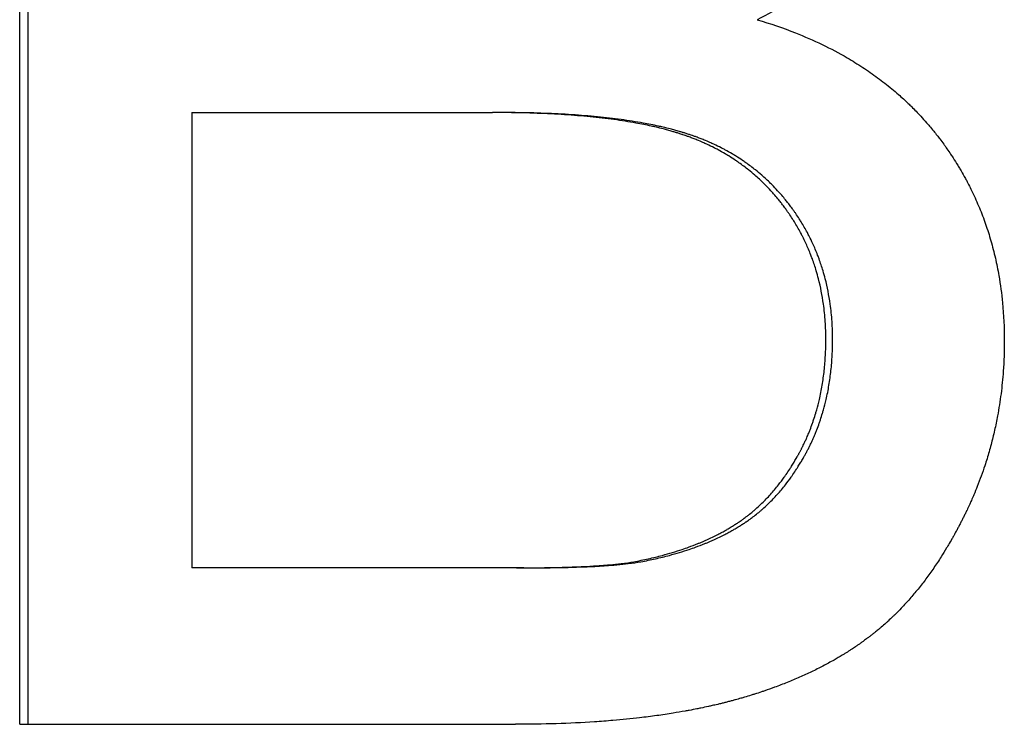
# Model space of a CAD drawing. Extents: x -5.8 to 5.8, y 0 to 11.
# Tile 2 of 8: x -1.029 to -0.791, y 6.311 to 6.482. Entities that reach past the tile are written whole.
import ezdxf

# ---------------------------------------------------------------- set-up
doc = ezdxf.new("R2010")
doc.units = 0
doc.header["$MEASUREMENT"] = 0
doc.layers.get('0').update_dxf_attribs({"linetype": 'CONTINUOUS'})

msp = doc.modelspace()

# ---------------------------------------------------------------- linework, layer by layer
for p, q in [((-1.02868, 6.31133), (-1.02868, 6.63133)), ((-0.98707, 6.45914), (-0.98707, 6.34914)), ((-0.98707, 6.45914), (-0.91445, 6.45914)), ((-0.91267, 6.45914), (-0.91445, 6.45914)), ((-0.90869, 6.34914), (-0.98707, 6.34914)), ((-0.90692, 6.34914), (-0.90869, 6.34914)), ((-1.02868, 6.31133), (-0.90893, 6.31133))]:
    msp.add_line(p, q)
msp.add_open_spline([(-1.02667, 6.31133), (-1.02667, 6.418), (-1.02667, 6.52467), (-1.02667, 6.63133)], degree=3)
for points, knots in [([(-0.80626, 6.54938), (-0.80626, 6.54711), (-0.80636, 6.54485), (-0.80657, 6.54262), (-0.80672, 6.54095), (-0.80693, 6.53929), (-0.80719, 6.53764), (-0.80746, 6.53599), (-0.80778, 6.53436), (-0.80816, 6.53273), (-0.80829, 6.53219), (-0.80842, 6.53165), (-0.80856, 6.53112), (-0.80884, 6.53004), (-0.80915, 6.52897), (-0.80948, 6.5279), (-0.80964, 6.52737), (-0.80981, 6.52684), (-0.80999, 6.52631), (-0.81035, 6.52525), (-0.81073, 6.5242), (-0.81113, 6.52315), (-0.81133, 6.52263), (-0.81154, 6.5221), (-0.81176, 6.52158), (-0.81208, 6.5208), (-0.81242, 6.52002), (-0.81277, 6.51925), (-0.81312, 6.51847), (-0.81349, 6.5177), (-0.81387, 6.51693), (-0.81419, 6.51629), (-0.81452, 6.51565), (-0.81485, 6.51502), (-0.81492, 6.51489), (-0.81499, 6.51476), (-0.81506, 6.51463), (-0.81536, 6.51406), (-0.81568, 6.51349), (-0.816, 6.51292), (-0.81611, 6.51273), (-0.81622, 6.51254), (-0.81632, 6.51236), (-0.81654, 6.51198), (-0.81677, 6.5116), (-0.81699, 6.51122), (-0.81703, 6.51116), (-0.81707, 6.5111), (-0.8171, 6.51104), (-0.81722, 6.51085), (-0.81733, 6.51066), (-0.81745, 6.51047), (-0.81753, 6.51035), (-0.8176, 6.51022), (-0.81768, 6.5101), (-0.8178, 6.50991), (-0.81791, 6.50973), (-0.81803, 6.50954), (-0.81807, 6.50948), (-0.81811, 6.50942), (-0.81815, 6.50935), (-0.81823, 6.50923), (-0.81831, 6.50911), (-0.81839, 6.50899), (-0.81843, 6.50892), (-0.81847, 6.50886), (-0.81851, 6.5088), (-0.81863, 6.50862), (-0.81875, 6.50843), (-0.81888, 6.50825), (-0.81896, 6.50813), (-0.81904, 6.50801), (-0.81912, 6.50789), (-0.81929, 6.50764), (-0.81946, 6.5074), (-0.81963, 6.50716), (-0.81971, 6.50704), (-0.81979, 6.50692), (-0.81988, 6.5068), (-0.82013, 6.50644), (-0.82039, 6.50608), (-0.82066, 6.50573), (-0.82083, 6.50549), (-0.82101, 6.50526), (-0.82119, 6.50502), (-0.82155, 6.50455), (-0.82191, 6.50408), (-0.82228, 6.50362), (-0.82246, 6.50339), (-0.82265, 6.50316), (-0.82284, 6.50293), (-0.82341, 6.50225), (-0.82399, 6.50157), (-0.82458, 6.5009), (-0.82498, 6.50045), (-0.82538, 6.50001), (-0.82579, 6.49957), (-0.82661, 6.4987), (-0.82746, 6.49784), (-0.82833, 6.49699), (-0.82877, 6.49657), (-0.82921, 6.49615), (-0.82966, 6.49574), (-0.83101, 6.49449), (-0.83242, 6.49329), (-0.83389, 6.49211), (-0.83487, 6.49133), (-0.83587, 6.49057), (-0.8369, 6.48982), (-0.83897, 6.48832), (-0.84113, 6.48688), (-0.84341, 6.48551), (-0.84568, 6.48414), (-0.84806, 6.48283), (-0.85055, 6.48158)], [0, 0, 0, 0, 0.166667, 0.166667, 0.166667, 0.291667, 0.291667, 0.291667, 0.416667, 0.416667, 0.416667, 0.458333, 0.458333, 0.458333, 0.541667, 0.541667, 0.541667, 0.583333, 0.583333, 0.583333, 0.666667, 0.666667, 0.666667, 0.708333, 0.708333, 0.708333, 0.770833, 0.770833, 0.770833, 0.833333, 0.833333, 0.833333, 0.885417, 0.885417, 0.885417, 0.895833, 0.895833, 0.895833, 0.942708, 0.942708, 0.942708, 0.958333, 0.958333, 0.958333, 0.989583, 0.989583, 0.989583, 0.994792, 0.994792, 0.994792, 1.010417, 1.010417, 1.010417, 1.020833, 1.020833, 1.020833, 1.036458, 1.036458, 1.036458, 1.041667, 1.041667, 1.041667, 1.052083, 1.052083, 1.052083, 1.057292, 1.057292, 1.057292, 1.072917, 1.072917, 1.072917, 1.083333, 1.083333, 1.083333, 1.104167, 1.104167, 1.104167, 1.114583, 1.114583, 1.114583, 1.145833, 1.145833, 1.145833, 1.166667, 1.166667, 1.166667, 1.208333, 1.208333, 1.208333, 1.229167, 1.229167, 1.229167, 1.291667, 1.291667, 1.291667, 1.333333, 1.333333, 1.333333, 1.416667, 1.416667, 1.416667, 1.458333, 1.458333, 1.458333, 1.583333, 1.583333, 1.583333, 1.666667, 1.666667, 1.666667, 1.833333, 1.833333, 1.833333, 2, 2, 2, 2]), ([(-0.85055, 6.48158), (-0.84734, 6.48063), (-0.84426, 6.47957), (-0.8413, 6.4784), (-0.83908, 6.47752), (-0.83693, 6.47658), (-0.83485, 6.47558), (-0.83277, 6.47458), (-0.83077, 6.47352), (-0.82883, 6.47239), (-0.82818, 6.47201), (-0.82754, 6.47163), (-0.82691, 6.47124), (-0.82565, 6.47046), (-0.82442, 6.46966), (-0.82322, 6.46882), (-0.82262, 6.46841), (-0.82203, 6.46798), (-0.82145, 6.46755), (-0.82028, 6.46669), (-0.81914, 6.4658), (-0.81803, 6.46488), (-0.81748, 6.46443), (-0.81694, 6.46396), (-0.8164, 6.46349), (-0.81559, 6.46278), (-0.81481, 6.46206), (-0.81403, 6.46132), (-0.81378, 6.46107), (-0.81352, 6.46082), (-0.81327, 6.46057), (-0.81251, 6.45982), (-0.81177, 6.45906), (-0.81104, 6.45828), (-0.81056, 6.45776), (-0.81009, 6.45723), (-0.80962, 6.45669), (-0.80939, 6.45643), (-0.80915, 6.45616), (-0.80892, 6.45589), (-0.80858, 6.45548), (-0.80824, 6.45507), (-0.8079, 6.45466), (-0.80762, 6.45431), (-0.80735, 6.45396), (-0.80707, 6.45361), (-0.80685, 6.45333), (-0.80664, 6.45305), (-0.80642, 6.45277), (-0.8061, 6.45234), (-0.80578, 6.45191), (-0.80547, 6.45148), (-0.80531, 6.45127), (-0.80516, 6.45105), (-0.805, 6.45083), (-0.8049, 6.45069), (-0.8048, 6.45054), (-0.8047, 6.4504), (-0.80439, 6.44996), (-0.80409, 6.44953), (-0.8038, 6.44909), (-0.8036, 6.44879), (-0.80341, 6.4485), (-0.80322, 6.4482), (-0.80283, 6.44761), (-0.80246, 6.44702), (-0.80209, 6.44642), (-0.80191, 6.44612), (-0.80173, 6.44582), (-0.80155, 6.44551), (-0.80119, 6.44491), (-0.80085, 6.4443), (-0.80051, 6.44369), (-0.80034, 6.44338), (-0.80017, 6.44308), (-0.80001, 6.44277), (-0.79951, 6.44184), (-0.79904, 6.44091), (-0.79858, 6.43996), (-0.79828, 6.43933), (-0.79798, 6.43869), (-0.7977, 6.43806), (-0.79713, 6.43678), (-0.79659, 6.43548), (-0.79609, 6.43417), (-0.79584, 6.43351), (-0.7956, 6.43285), (-0.79537, 6.43219), (-0.7949, 6.43085), (-0.79448, 6.42951), (-0.79408, 6.42814), (-0.79389, 6.42746), (-0.7937, 6.42677), (-0.79352, 6.42608), (-0.79316, 6.4247), (-0.79284, 6.4233), (-0.79256, 6.42188), (-0.79241, 6.42117), (-0.79228, 6.42045), (-0.79215, 6.41974), (-0.79178, 6.41758), (-0.79149, 6.41539), (-0.79127, 6.41316), (-0.79099, 6.41018), (-0.79084, 6.40713), (-0.79084, 6.40402)], [0, 0, 0, 0, 0.166667, 0.166667, 0.166667, 0.291667, 0.291667, 0.291667, 0.416667, 0.416667, 0.416667, 0.458333, 0.458333, 0.458333, 0.541667, 0.541667, 0.541667, 0.583333, 0.583333, 0.583333, 0.666667, 0.666667, 0.666667, 0.708333, 0.708333, 0.708333, 0.770833, 0.770833, 0.770833, 0.791667, 0.791667, 0.791667, 0.854167, 0.854167, 0.854167, 0.895833, 0.895833, 0.895833, 0.916667, 0.916667, 0.916667, 0.947917, 0.947917, 0.947917, 0.973958, 0.973958, 0.973958, 0.994792, 0.994792, 0.994792, 1.026042, 1.026042, 1.026042, 1.041667, 1.041667, 1.041667, 1.052083, 1.052083, 1.052083, 1.083333, 1.083333, 1.083333, 1.104167, 1.104167, 1.104167, 1.145833, 1.145833, 1.145833, 1.166667, 1.166667, 1.166667, 1.208333, 1.208333, 1.208333, 1.229167, 1.229167, 1.229167, 1.291667, 1.291667, 1.291667, 1.333333, 1.333333, 1.333333, 1.416667, 1.416667, 1.416667, 1.458333, 1.458333, 1.458333, 1.541667, 1.541667, 1.541667, 1.583333, 1.583333, 1.583333, 1.666667, 1.666667, 1.666667, 1.708333, 1.708333, 1.708333, 1.833333, 1.833333, 1.833333, 2, 2, 2, 2]), ([(-0.83395, 6.40426), (-0.83395, 6.40575), (-0.834, 6.4072), (-0.83409, 6.40864), (-0.83419, 6.41008), (-0.83433, 6.41149), (-0.83453, 6.41287), (-0.83482, 6.41496), (-0.83521, 6.41698), (-0.83572, 6.41895), (-0.83589, 6.41961), (-0.83607, 6.42026), (-0.83626, 6.42091), (-0.83655, 6.42188), (-0.83687, 6.42283), (-0.83721, 6.42377), (-0.83733, 6.42408), (-0.83745, 6.4244), (-0.83757, 6.42471), (-0.83793, 6.42564), (-0.83832, 6.42656), (-0.83873, 6.42746), (-0.83901, 6.42807), (-0.8393, 6.42866), (-0.8396, 6.42925), (-0.83975, 6.42955), (-0.83991, 6.42984), (-0.84006, 6.43014), (-0.8403, 6.43057), (-0.84054, 6.43101), (-0.84079, 6.43144), (-0.84104, 6.43187), (-0.84129, 6.4323), (-0.84156, 6.43273), (-0.84164, 6.43287), (-0.84173, 6.43301), (-0.84182, 6.43315), (-0.84209, 6.43357), (-0.84236, 6.43399), (-0.84264, 6.43441), (-0.84278, 6.43462), (-0.84292, 6.43482), (-0.84307, 6.43503), (-0.84321, 6.43524), (-0.84336, 6.43544), (-0.8435, 6.43565), (-0.84355, 6.43571), (-0.8436, 6.43578), (-0.84365, 6.43585), (-0.84389, 6.43619), (-0.84414, 6.43652), (-0.8444, 6.43685), (-0.8446, 6.43712), (-0.8448, 6.43738), (-0.84501, 6.43764), (-0.84511, 6.43777), (-0.84521, 6.4379), (-0.84532, 6.43802), (-0.84563, 6.43841), (-0.84595, 6.43879), (-0.84627, 6.43916), (-0.84648, 6.43941), (-0.8467, 6.43966), (-0.84692, 6.4399), (-0.84736, 6.44039), (-0.84781, 6.44087), (-0.84826, 6.44133), (-0.84849, 6.44157), (-0.84872, 6.4418), (-0.84895, 6.44203), (-0.84965, 6.44271), (-0.85037, 6.44338), (-0.8511, 6.44402), (-0.85159, 6.44444), (-0.85209, 6.44486), (-0.8526, 6.44527), (-0.85337, 6.44588), (-0.85415, 6.44646), (-0.85495, 6.44703), (-0.85522, 6.44722), (-0.85549, 6.4474), (-0.85576, 6.44758), (-0.8563, 6.44795), (-0.85686, 6.44831), (-0.85742, 6.44865), (-0.8577, 6.44882), (-0.85798, 6.44899), (-0.85826, 6.44916), (-0.85883, 6.4495), (-0.85941, 6.44982), (-0.86, 6.45014), (-0.86029, 6.4503), (-0.86059, 6.45045), (-0.86089, 6.4506), (-0.86148, 6.45091), (-0.86209, 6.4512), (-0.8627, 6.45149), (-0.86301, 6.45163), (-0.86332, 6.45177), (-0.86363, 6.45191), (-0.8641, 6.45211), (-0.86457, 6.45231), (-0.86504, 6.45251), (-0.8652, 6.45257), (-0.86536, 6.45264), (-0.86552, 6.4527), (-0.86584, 6.45283), (-0.86616, 6.45295), (-0.86649, 6.45307), (-0.86665, 6.45313), (-0.86681, 6.45319), (-0.86698, 6.45325), (-0.86722, 6.45334), (-0.86747, 6.45343), (-0.86771, 6.45352), (-0.8678, 6.45355), (-0.86788, 6.45358), (-0.86796, 6.4536), (-0.86813, 6.45366), (-0.86829, 6.45372), (-0.86846, 6.45377), (-0.86854, 6.4538), (-0.86863, 6.45383), (-0.86871, 6.45386), (-0.86888, 6.45391), (-0.86905, 6.45397), (-0.86922, 6.45402), (-0.86947, 6.4541), (-0.86973, 6.45419), (-0.86999, 6.45427), (-0.87008, 6.45429), (-0.87016, 6.45432), (-0.87025, 6.45434), (-0.87051, 6.45442), (-0.87078, 6.4545), (-0.87104, 6.45458), (-0.87122, 6.45463), (-0.8714, 6.45468), (-0.87158, 6.45473), (-0.87194, 6.45483), (-0.87231, 6.45493), (-0.87268, 6.45503), (-0.87286, 6.45508), (-0.87305, 6.45513), (-0.87323, 6.45518), (-0.87379, 6.45532), (-0.87437, 6.45546), (-0.87495, 6.4556), (-0.87534, 6.45569), (-0.87573, 6.45578), (-0.87613, 6.45586), (-0.87732, 6.45613), (-0.87855, 6.45637), (-0.87982, 6.4566), (-0.88067, 6.45676), (-0.88154, 6.4569), (-0.88242, 6.45704), (-0.88419, 6.45732), (-0.88604, 6.45757), (-0.88795, 6.4578), (-0.88891, 6.45791), (-0.88989, 6.45801), (-0.89088, 6.45811), (-0.89287, 6.45831), (-0.89494, 6.45848), (-0.89707, 6.45862), (-0.89814, 6.45869), (-0.89922, 6.45875), (-0.90033, 6.4588), (-0.90254, 6.45892), (-0.90482, 6.459), (-0.90717, 6.45906), (-0.90953, 6.45911), (-0.91195, 6.45914), (-0.91445, 6.45914)], [0, 0, 0, 0, 0.125, 0.125, 0.125, 0.25, 0.25, 0.25, 0.4375, 0.4375, 0.4375, 0.5, 0.5, 0.5, 0.59375, 0.59375, 0.59375, 0.625, 0.625, 0.625, 0.71875, 0.71875, 0.71875, 0.78125, 0.78125, 0.78125, 0.8125, 0.8125, 0.8125, 0.859375, 0.859375, 0.859375, 0.90625, 0.90625, 0.90625, 0.921875, 0.921875, 0.921875, 0.96875, 0.96875, 0.96875, 0.992188, 0.992188, 0.992188, 1.015625, 1.015625, 1.015625, 1.023438, 1.023438, 1.023438, 1.0625, 1.0625, 1.0625, 1.09375, 1.09375, 1.09375, 1.109375, 1.109375, 1.109375, 1.15625, 1.15625, 1.15625, 1.1875, 1.1875, 1.1875, 1.25, 1.25, 1.25, 1.28125, 1.28125, 1.28125, 1.375, 1.375, 1.375, 1.4375, 1.4375, 1.4375, 1.53125, 1.53125, 1.53125, 1.5625, 1.5625, 1.5625, 1.625, 1.625, 1.625, 1.65625, 1.65625, 1.65625, 1.71875, 1.71875, 1.71875, 1.75, 1.75, 1.75, 1.8125, 1.8125, 1.8125, 1.84375, 1.84375, 1.84375, 1.890625, 1.890625, 1.890625, 1.90625, 1.90625, 1.90625, 1.9375, 1.9375, 1.9375, 1.953125, 1.953125, 1.953125, 1.976562, 1.976562, 1.976562, 1.984375, 1.984375, 1.984375, 2, 2, 2, 2.007812, 2.007812, 2.007812, 2.023438, 2.023438, 2.023438, 2.046875, 2.046875, 2.046875, 2.054688, 2.054688, 2.054688, 2.078125, 2.078125, 2.078125, 2.09375, 2.09375, 2.09375, 2.125, 2.125, 2.125, 2.140625, 2.140625, 2.140625, 2.1875, 2.1875, 2.1875, 2.21875, 2.21875, 2.21875, 2.3125, 2.3125, 2.3125, 2.375, 2.375, 2.375, 2.5, 2.5, 2.5, 2.5625, 2.5625, 2.5625, 2.6875, 2.6875, 2.6875, 2.75, 2.75, 2.75, 2.875, 2.875, 2.875, 3, 3, 3, 3]), ([(-0.83232, 6.40426), (-0.83232, 6.40575), (-0.83237, 6.4072), (-0.83246, 6.40864), (-0.83256, 6.41008), (-0.8327, 6.41149), (-0.8329, 6.41287), (-0.83319, 6.41496), (-0.83358, 6.41698), (-0.83409, 6.41895), (-0.83426, 6.41961), (-0.83444, 6.42026), (-0.83463, 6.42091), (-0.83492, 6.42188), (-0.83524, 6.42283), (-0.83558, 6.42377), (-0.83569, 6.42408), (-0.83581, 6.4244), (-0.83593, 6.42471), (-0.83629, 6.42564), (-0.83668, 6.42656), (-0.83709, 6.42746), (-0.83737, 6.42807), (-0.83766, 6.42866), (-0.83796, 6.42925), (-0.83811, 6.42955), (-0.83827, 6.42984), (-0.83842, 6.43014), (-0.83866, 6.43057), (-0.8389, 6.43101), (-0.83915, 6.43144), (-0.83939, 6.43187), (-0.83965, 6.4323), (-0.83991, 6.43273), (-0.84, 6.43287), (-0.84009, 6.43301), (-0.84018, 6.43315), (-0.84044, 6.43357), (-0.84072, 6.43399), (-0.841, 6.43441), (-0.84113, 6.43462), (-0.84128, 6.43482), (-0.84142, 6.43503), (-0.84156, 6.43524), (-0.84171, 6.43544), (-0.84185, 6.43565), (-0.8419, 6.43571), (-0.84195, 6.43578), (-0.842, 6.43585), (-0.84225, 6.43619), (-0.84249, 6.43652), (-0.84275, 6.43685), (-0.84295, 6.43712), (-0.84315, 6.43738), (-0.84336, 6.43764), (-0.84346, 6.43777), (-0.84356, 6.4379), (-0.84367, 6.43802), (-0.84398, 6.43841), (-0.84429, 6.43879), (-0.84462, 6.43916), (-0.84483, 6.43941), (-0.84505, 6.43966), (-0.84527, 6.4399), (-0.8457, 6.44039), (-0.84615, 6.44087), (-0.84661, 6.44133), (-0.84683, 6.44157), (-0.84706, 6.4418), (-0.84729, 6.44203), (-0.84799, 6.44271), (-0.84871, 6.44338), (-0.84944, 6.44402), (-0.84993, 6.44444), (-0.85043, 6.44486), (-0.85094, 6.44527), (-0.8517, 6.44588), (-0.85248, 6.44646), (-0.85328, 6.44703), (-0.85355, 6.44722), (-0.85382, 6.4474), (-0.85409, 6.44758), (-0.85463, 6.44795), (-0.85518, 6.44831), (-0.85574, 6.44865), (-0.85602, 6.44882), (-0.8563, 6.44899), (-0.85659, 6.44916), (-0.85716, 6.4495), (-0.85773, 6.44982), (-0.85832, 6.45014), (-0.85861, 6.4503), (-0.85891, 6.45045), (-0.85921, 6.4506), (-0.8598, 6.45091), (-0.8604, 6.4512), (-0.86102, 6.45149), (-0.86132, 6.45163), (-0.86163, 6.45177), (-0.86194, 6.45191), (-0.86241, 6.45211), (-0.86288, 6.45231), (-0.86335, 6.45251), (-0.86351, 6.45257), (-0.86367, 6.45264), (-0.86383, 6.4527), (-0.86415, 6.45283), (-0.86447, 6.45295), (-0.8648, 6.45307), (-0.86496, 6.45313), (-0.86512, 6.45319), (-0.86528, 6.45325), (-0.86553, 6.45334), (-0.86577, 6.45343), (-0.86602, 6.45352), (-0.8661, 6.45355), (-0.86618, 6.45358), (-0.86627, 6.4536), (-0.86643, 6.45366), (-0.8666, 6.45372), (-0.86676, 6.45377), (-0.86685, 6.4538), (-0.86693, 6.45383), (-0.86701, 6.45386), (-0.86718, 6.45391), (-0.86735, 6.45397), (-0.86752, 6.45402), (-0.86777, 6.4541), (-0.86803, 6.45419), (-0.86829, 6.45427), (-0.86838, 6.45429), (-0.86846, 6.45432), (-0.86855, 6.45434), (-0.86881, 6.45442), (-0.86908, 6.4545), (-0.86934, 6.45458), (-0.86952, 6.45463), (-0.8697, 6.45468), (-0.86988, 6.45473), (-0.87024, 6.45483), (-0.8706, 6.45493), (-0.87097, 6.45503), (-0.87116, 6.45508), (-0.87134, 6.45513), (-0.87153, 6.45518), (-0.87209, 6.45532), (-0.87266, 6.45546), (-0.87324, 6.4556), (-0.87363, 6.45569), (-0.87402, 6.45578), (-0.87441, 6.45586), (-0.8756, 6.45613), (-0.87683, 6.45637), (-0.8781, 6.4566), (-0.87895, 6.45676), (-0.87981, 6.4569), (-0.8807, 6.45704), (-0.88247, 6.45732), (-0.88431, 6.45757), (-0.88622, 6.4578), (-0.88718, 6.45791), (-0.88815, 6.45801), (-0.88914, 6.45811), (-0.89113, 6.45831), (-0.89319, 6.45848), (-0.89532, 6.45862), (-0.89638, 6.45869), (-0.89747, 6.45875), (-0.89857, 6.4588), (-0.90077, 6.45892), (-0.90305, 6.459), (-0.9054, 6.45906), (-0.90775, 6.45911), (-0.91017, 6.45914), (-0.91267, 6.45914)], [0, 0, 0, 0, 0.125, 0.125, 0.125, 0.25, 0.25, 0.25, 0.4375, 0.4375, 0.4375, 0.5, 0.5, 0.5, 0.59375, 0.59375, 0.59375, 0.625, 0.625, 0.625, 0.71875, 0.71875, 0.71875, 0.78125, 0.78125, 0.78125, 0.8125, 0.8125, 0.8125, 0.859375, 0.859375, 0.859375, 0.90625, 0.90625, 0.90625, 0.921875, 0.921875, 0.921875, 0.96875, 0.96875, 0.96875, 0.992188, 0.992188, 0.992188, 1.015625, 1.015625, 1.015625, 1.023438, 1.023438, 1.023438, 1.0625, 1.0625, 1.0625, 1.09375, 1.09375, 1.09375, 1.109375, 1.109375, 1.109375, 1.15625, 1.15625, 1.15625, 1.1875, 1.1875, 1.1875, 1.25, 1.25, 1.25, 1.28125, 1.28125, 1.28125, 1.375, 1.375, 1.375, 1.4375, 1.4375, 1.4375, 1.53125, 1.53125, 1.53125, 1.5625, 1.5625, 1.5625, 1.625, 1.625, 1.625, 1.65625, 1.65625, 1.65625, 1.71875, 1.71875, 1.71875, 1.75, 1.75, 1.75, 1.8125, 1.8125, 1.8125, 1.84375, 1.84375, 1.84375, 1.890625, 1.890625, 1.890625, 1.90625, 1.90625, 1.90625, 1.9375, 1.9375, 1.9375, 1.953125, 1.953125, 1.953125, 1.976562, 1.976562, 1.976562, 1.984375, 1.984375, 1.984375, 2, 2, 2, 2.007812, 2.007812, 2.007812, 2.023438, 2.023438, 2.023438, 2.046875, 2.046875, 2.046875, 2.054688, 2.054688, 2.054688, 2.078125, 2.078125, 2.078125, 2.09375, 2.09375, 2.09375, 2.125, 2.125, 2.125, 2.140625, 2.140625, 2.140625, 2.1875, 2.1875, 2.1875, 2.21875, 2.21875, 2.21875, 2.3125, 2.3125, 2.3125, 2.375, 2.375, 2.375, 2.5, 2.5, 2.5, 2.5625, 2.5625, 2.5625, 2.6875, 2.6875, 2.6875, 2.75, 2.75, 2.75, 2.875, 2.875, 2.875, 3, 3, 3, 3]), ([(-0.79084, 6.40402), (-0.79084, 6.40152), (-0.79093, 6.39906), (-0.7911, 6.39663), (-0.79123, 6.3948), (-0.79141, 6.39299), (-0.79164, 6.3912), (-0.79187, 6.38941), (-0.79215, 6.38763), (-0.79247, 6.38587), (-0.79258, 6.38528), (-0.7927, 6.3847), (-0.79282, 6.38411), (-0.79306, 6.38295), (-0.79332, 6.38179), (-0.7936, 6.38064), (-0.79374, 6.38006), (-0.79389, 6.37949), (-0.79404, 6.37892), (-0.79435, 6.37777), (-0.79467, 6.37664), (-0.79502, 6.37551), (-0.79519, 6.37494), (-0.79537, 6.37438), (-0.79556, 6.37382), (-0.79584, 6.37298), (-0.79612, 6.37214), (-0.79643, 6.37131), (-0.79673, 6.37048), (-0.79704, 6.36965), (-0.79737, 6.36882), (-0.79764, 6.36813), (-0.79792, 6.36745), (-0.79821, 6.36677), (-0.79827, 6.36663), (-0.79833, 6.3665), (-0.79838, 6.36636), (-0.79856, 6.36595), (-0.79874, 6.36554), (-0.79892, 6.36514), (-0.79904, 6.36487), (-0.79916, 6.3646), (-0.79929, 6.36433), (-0.79947, 6.36392), (-0.79966, 6.36352), (-0.79985, 6.36311), (-0.79992, 6.36298), (-0.79998, 6.36285), (-0.80004, 6.36271), (-0.80017, 6.36244), (-0.8003, 6.36218), (-0.80044, 6.36191), (-0.8005, 6.36178), (-0.80057, 6.36164), (-0.80063, 6.36151), (-0.80076, 6.36125), (-0.8009, 6.36098), (-0.80103, 6.36072), (-0.8011, 6.36059), (-0.80116, 6.36046), (-0.80123, 6.36033), (-0.80136, 6.36007), (-0.8015, 6.35981), (-0.80163, 6.35955), (-0.8017, 6.35942), (-0.80177, 6.35929), (-0.80184, 6.35916), (-0.80197, 6.3589), (-0.80211, 6.35865), (-0.80224, 6.35839), (-0.80231, 6.35826), (-0.80238, 6.35814), (-0.80245, 6.35801), (-0.80266, 6.35763), (-0.80286, 6.35725), (-0.80307, 6.35688), (-0.80321, 6.35663), (-0.80335, 6.35638), (-0.80349, 6.35613), (-0.80377, 6.35564), (-0.80406, 6.35515), (-0.80434, 6.35466), (-0.80449, 6.35442), (-0.80463, 6.35418), (-0.80477, 6.35394), (-0.80521, 6.35322), (-0.80564, 6.35251), (-0.80609, 6.35182), (-0.80638, 6.35135), (-0.80668, 6.35089), (-0.80698, 6.35044), (-0.80759, 6.34953), (-0.8082, 6.34865), (-0.80882, 6.34778), (-0.80913, 6.34734), (-0.80945, 6.34692), (-0.80976, 6.34649), (-0.81039, 6.34565), (-0.81104, 6.34482), (-0.81169, 6.34401), (-0.81201, 6.34361), (-0.81234, 6.34321), (-0.81267, 6.34282), (-0.81334, 6.34203), (-0.81401, 6.34127), (-0.81469, 6.34052), (-0.81503, 6.34015), (-0.81538, 6.33978), (-0.81572, 6.33942), (-0.81624, 6.33888), (-0.81677, 6.33834), (-0.8173, 6.33782), (-0.81747, 6.33765), (-0.81765, 6.33748), (-0.81783, 6.33731), (-0.81818, 6.33696), (-0.81854, 6.33663), (-0.8189, 6.33629), (-0.81908, 6.33613), (-0.81927, 6.33596), (-0.81945, 6.3358), (-0.81981, 6.33547), (-0.82018, 6.33515), (-0.82055, 6.33483), (-0.82073, 6.33468), (-0.82092, 6.33452), (-0.8211, 6.33436), (-0.82138, 6.33413), (-0.82166, 6.3339), (-0.82194, 6.33367), (-0.82203, 6.33359), (-0.82213, 6.33352), (-0.82222, 6.33344), (-0.82241, 6.33329), (-0.8226, 6.33314), (-0.82279, 6.333), (-0.82288, 6.33292), (-0.82298, 6.33285), (-0.82307, 6.33277), (-0.82326, 6.33263), (-0.82345, 6.33248), (-0.82364, 6.33234), (-0.82374, 6.33226), (-0.82384, 6.33219), (-0.82393, 6.33212), (-0.82422, 6.3319), (-0.82451, 6.33169), (-0.82481, 6.33148), (-0.825, 6.33133), (-0.8252, 6.33119), (-0.8254, 6.33105), (-0.8255, 6.33098), (-0.82559, 6.33091), (-0.82569, 6.33084), (-0.82589, 6.3307), (-0.82609, 6.33056), (-0.82629, 6.33042), (-0.82639, 6.33036), (-0.82649, 6.33029), (-0.8266, 6.33022), (-0.8269, 6.33001), (-0.8272, 6.32981), (-0.82751, 6.3296), (-0.82772, 6.32947), (-0.82792, 6.32933), (-0.82813, 6.3292), (-0.82854, 6.32893), (-0.82896, 6.32867), (-0.82938, 6.32841), (-0.82959, 6.32828), (-0.82981, 6.32815), (-0.83002, 6.32802), (-0.83066, 6.32763), (-0.83131, 6.32725), (-0.83196, 6.32687), (-0.8324, 6.32662), (-0.83285, 6.32638), (-0.83329, 6.32613), (-0.83419, 6.32564), (-0.8351, 6.32517), (-0.83602, 6.3247), (-0.83649, 6.32447), (-0.83695, 6.32424), (-0.83742, 6.32402), (-0.83837, 6.32356), (-0.83933, 6.32312), (-0.8403, 6.3227), (-0.84079, 6.32248), (-0.84128, 6.32227), (-0.84178, 6.32206), (-0.84277, 6.32164), (-0.84378, 6.32124), (-0.8448, 6.32085), (-0.84531, 6.32065), (-0.84583, 6.32046), (-0.84635, 6.32027), (-0.84713, 6.31998), (-0.84792, 6.3197), (-0.84872, 6.31943), (-0.84899, 6.31934), (-0.84925, 6.31925), (-0.84952, 6.31916), (-0.85006, 6.31898), (-0.8506, 6.3188), (-0.85115, 6.31863), (-0.85142, 6.31855), (-0.85169, 6.31846), (-0.85197, 6.31837), (-0.85252, 6.3182), (-0.85307, 6.31804), (-0.85363, 6.31787), (-0.8539, 6.31779), (-0.85418, 6.31771), (-0.85446, 6.31763), (-0.85489, 6.31751), (-0.85531, 6.31739), (-0.85574, 6.31727), (-0.85588, 6.31723), (-0.85602, 6.3172), (-0.85616, 6.31716), (-0.85645, 6.31708), (-0.85673, 6.317), (-0.85702, 6.31693), (-0.85716, 6.31689), (-0.85731, 6.31685), (-0.85745, 6.31681), (-0.85774, 6.31674), (-0.85803, 6.31666), (-0.85832, 6.31659), (-0.85846, 6.31655), (-0.85861, 6.31652), (-0.85875, 6.31648), (-0.85904, 6.31641), (-0.85934, 6.31633), (-0.85963, 6.31626), (-0.85978, 6.31623), (-0.85993, 6.31619), (-0.86007, 6.31616), (-0.86052, 6.31605), (-0.86096, 6.31595), (-0.86141, 6.31584), (-0.86171, 6.31578), (-0.86202, 6.31571), (-0.86232, 6.31564), (-0.86292, 6.31551), (-0.86353, 6.31538), (-0.86415, 6.31525), (-0.86446, 6.31519), (-0.86477, 6.31512), (-0.86508, 6.31506), (-0.8657, 6.31494), (-0.86633, 6.31482), (-0.86696, 6.3147), (-0.86728, 6.31464), (-0.86759, 6.31458), (-0.86791, 6.31452), (-0.86887, 6.31435), (-0.86984, 6.31419), (-0.87082, 6.31403), (-0.87147, 6.31392), (-0.87213, 6.31382), (-0.8728, 6.31372), (-0.87413, 6.31352), (-0.87548, 6.31333), (-0.87686, 6.31316), (-0.87755, 6.31307), (-0.87824, 6.31299), (-0.87894, 6.31291), (-0.88103, 6.31267), (-0.88317, 6.31245), (-0.88537, 6.31227), (-0.88683, 6.31214), (-0.88831, 6.31203), (-0.88982, 6.31193), (-0.89283, 6.31173), (-0.89593, 6.31158), (-0.89911, 6.31148), (-0.9023, 6.31138), (-0.90557, 6.31133), (-0.90893, 6.31133)], [0, 0, 0, 0, 0.166667, 0.166667, 0.166667, 0.291667, 0.291667, 0.291667, 0.416667, 0.416667, 0.416667, 0.458333, 0.458333, 0.458333, 0.541667, 0.541667, 0.541667, 0.583333, 0.583333, 0.583333, 0.666667, 0.666667, 0.666667, 0.708333, 0.708333, 0.708333, 0.770833, 0.770833, 0.770833, 0.833333, 0.833333, 0.833333, 0.885417, 0.885417, 0.885417, 0.895833, 0.895833, 0.895833, 0.927083, 0.927083, 0.927083, 0.947917, 0.947917, 0.947917, 0.979167, 0.979167, 0.979167, 0.989583, 0.989583, 0.989583, 1.010417, 1.010417, 1.010417, 1.020833, 1.020833, 1.020833, 1.041667, 1.041667, 1.041667, 1.052083, 1.052083, 1.052083, 1.072917, 1.072917, 1.072917, 1.083333, 1.083333, 1.083333, 1.104167, 1.104167, 1.104167, 1.114583, 1.114583, 1.114583, 1.145833, 1.145833, 1.145833, 1.166667, 1.166667, 1.166667, 1.208333, 1.208333, 1.208333, 1.229167, 1.229167, 1.229167, 1.291667, 1.291667, 1.291667, 1.333333, 1.333333, 1.333333, 1.416667, 1.416667, 1.416667, 1.458333, 1.458333, 1.458333, 1.541667, 1.541667, 1.541667, 1.583333, 1.583333, 1.583333, 1.666667, 1.666667, 1.666667, 1.708333, 1.708333, 1.708333, 1.770833, 1.770833, 1.770833, 1.791667, 1.791667, 1.791667, 1.833333, 1.833333, 1.833333, 1.854167, 1.854167, 1.854167, 1.895833, 1.895833, 1.895833, 1.916667, 1.916667, 1.916667, 1.947917, 1.947917, 1.947917, 1.958333, 1.958333, 1.958333, 1.979167, 1.979167, 1.979167, 1.989583, 1.989583, 1.989583, 2.010417, 2.010417, 2.010417, 2.020833, 2.020833, 2.020833, 2.052083, 2.052083, 2.052083, 2.072917, 2.072917, 2.072917, 2.083333, 2.083333, 2.083333, 2.104167, 2.104167, 2.104167, 2.114583, 2.114583, 2.114583, 2.145833, 2.145833, 2.145833, 2.166667, 2.166667, 2.166667, 2.208333, 2.208333, 2.208333, 2.229167, 2.229167, 2.229167, 2.291667, 2.291667, 2.291667, 2.333333, 2.333333, 2.333333, 2.416667, 2.416667, 2.416667, 2.458333, 2.458333, 2.458333, 2.541667, 2.541667, 2.541667, 2.583333, 2.583333, 2.583333, 2.666667, 2.666667, 2.666667, 2.708333, 2.708333, 2.708333, 2.770833, 2.770833, 2.770833, 2.791667, 2.791667, 2.791667, 2.833333, 2.833333, 2.833333, 2.854167, 2.854167, 2.854167, 2.895833, 2.895833, 2.895833, 2.916667, 2.916667, 2.916667, 2.947917, 2.947917, 2.947917, 2.958333, 2.958333, 2.958333, 2.979167, 2.979167, 2.979167, 2.989583, 2.989583, 2.989583, 3.010417, 3.010417, 3.010417, 3.020833, 3.020833, 3.020833, 3.041667, 3.041667, 3.041667, 3.052083, 3.052083, 3.052083, 3.083333, 3.083333, 3.083333, 3.104167, 3.104167, 3.104167, 3.145833, 3.145833, 3.145833, 3.166667, 3.166667, 3.166667, 3.208333, 3.208333, 3.208333, 3.229167, 3.229167, 3.229167, 3.291667, 3.291667, 3.291667, 3.333333, 3.333333, 3.333333, 3.416667, 3.416667, 3.416667, 3.458333, 3.458333, 3.458333, 3.583333, 3.583333, 3.583333, 3.666667, 3.666667, 3.666667, 3.833333, 3.833333, 3.833333, 4, 4, 4, 4]), ([(-0.88036, 6.3506), (-0.87915, 6.35083), (-0.87798, 6.35107), (-0.87683, 6.35133), (-0.87567, 6.35159), (-0.87454, 6.35186), (-0.87344, 6.35216), (-0.87178, 6.3526), (-0.87018, 6.35308), (-0.86864, 6.3536), (-0.86812, 6.35378), (-0.86761, 6.35396), (-0.86711, 6.35414), (-0.86635, 6.35441), (-0.86561, 6.3547), (-0.86488, 6.35499), (-0.86464, 6.35509), (-0.8644, 6.35519), (-0.86416, 6.35529), (-0.86344, 6.35559), (-0.86274, 6.3559), (-0.86205, 6.35622), (-0.86159, 6.35644), (-0.86113, 6.35666), (-0.86068, 6.35688), (-0.86046, 6.35699), (-0.86024, 6.3571), (-0.86002, 6.35722), (-0.85968, 6.35739), (-0.85936, 6.35756), (-0.85903, 6.35774), (-0.85871, 6.35791), (-0.85838, 6.35809), (-0.85807, 6.35827), (-0.85796, 6.35833), (-0.85785, 6.35839), (-0.85775, 6.35845), (-0.85743, 6.35863), (-0.85712, 6.35882), (-0.85681, 6.35901), (-0.85676, 6.35904), (-0.85671, 6.35907), (-0.85666, 6.3591), (-0.8564, 6.35926), (-0.85615, 6.35941), (-0.8559, 6.35958), (-0.85585, 6.35961), (-0.85579, 6.35964), (-0.85574, 6.35967), (-0.85559, 6.35977), (-0.85544, 6.35987), (-0.85529, 6.35997), (-0.85519, 6.36003), (-0.85509, 6.3601), (-0.855, 6.36017), (-0.85495, 6.3602), (-0.8549, 6.36023), (-0.85485, 6.36027), (-0.8547, 6.36037), (-0.85455, 6.36047), (-0.8544, 6.36058), (-0.85431, 6.36065), (-0.85421, 6.36071), (-0.85411, 6.36078), (-0.85382, 6.36099), (-0.85353, 6.36121), (-0.85324, 6.36143), (-0.85305, 6.36157), (-0.85286, 6.36172), (-0.85267, 6.36187), (-0.85229, 6.36217), (-0.85192, 6.36247), (-0.85155, 6.36278), (-0.85136, 6.36294), (-0.85118, 6.3631), (-0.851, 6.36326), (-0.85045, 6.36374), (-0.84991, 6.36423), (-0.84938, 6.36475), (-0.84903, 6.36509), (-0.84869, 6.36544), (-0.84834, 6.36579), (-0.84766, 6.36651), (-0.84699, 6.36725), (-0.84634, 6.36802), (-0.84602, 6.3684), (-0.8457, 6.3688), (-0.84539, 6.3692), (-0.84491, 6.3698), (-0.84445, 6.37041), (-0.844, 6.37105), (-0.84385, 6.37126), (-0.8437, 6.37147), (-0.84355, 6.37169), (-0.84325, 6.37211), (-0.84296, 6.37255), (-0.84267, 6.373), (-0.84253, 6.37322), (-0.84239, 6.37344), (-0.84224, 6.37367), (-0.84203, 6.37401), (-0.84182, 6.37435), (-0.84161, 6.37469), (-0.84154, 6.37481), (-0.84148, 6.37493), (-0.84141, 6.37504), (-0.8413, 6.37522), (-0.8412, 6.37539), (-0.8411, 6.37557), (-0.84107, 6.37563), (-0.84103, 6.37569), (-0.841, 6.37575), (-0.84093, 6.37587), (-0.84086, 6.37598), (-0.8408, 6.3761), (-0.84076, 6.37616), (-0.84073, 6.37622), (-0.8407, 6.37628), (-0.84063, 6.3764), (-0.84057, 6.37652), (-0.8405, 6.37664), (-0.84047, 6.3767), (-0.84043, 6.37676), (-0.8404, 6.37682), (-0.84033, 6.37694), (-0.84027, 6.37707), (-0.8402, 6.37719), (-0.84017, 6.37725), (-0.84014, 6.37731), (-0.84011, 6.37737), (-0.84004, 6.37749), (-0.83998, 6.37762), (-0.83991, 6.37774), (-0.83988, 6.3778), (-0.83985, 6.37786), (-0.83982, 6.37792), (-0.83976, 6.37805), (-0.83969, 6.37817), (-0.83963, 6.37829), (-0.8396, 6.37836), (-0.83957, 6.37842), (-0.83954, 6.37848), (-0.83945, 6.37867), (-0.83935, 6.37885), (-0.83926, 6.37904), (-0.8392, 6.37916), (-0.83915, 6.37929), (-0.83909, 6.37942), (-0.83897, 6.37967), (-0.83885, 6.37992), (-0.83874, 6.38017), (-0.83868, 6.3803), (-0.83862, 6.38043), (-0.83857, 6.38055), (-0.8384, 6.38094), (-0.83824, 6.38132), (-0.83808, 6.38171), (-0.83797, 6.38197), (-0.83787, 6.38222), (-0.83777, 6.38249), (-0.83756, 6.38301), (-0.83737, 6.38353), (-0.83718, 6.38406), (-0.83709, 6.38433), (-0.83699, 6.3846), (-0.83691, 6.38486), (-0.83673, 6.3854), (-0.83655, 6.38594), (-0.83639, 6.38648), (-0.83631, 6.38676), (-0.83623, 6.38703), (-0.83615, 6.3873), (-0.83592, 6.38813), (-0.83571, 6.38896), (-0.83551, 6.38981), (-0.83538, 6.39037), (-0.83526, 6.39094), (-0.83515, 6.39152), (-0.83492, 6.39266), (-0.83472, 6.39383), (-0.83456, 6.39502), (-0.83448, 6.39561), (-0.8344, 6.39621), (-0.83434, 6.39681), (-0.83421, 6.39801), (-0.83411, 6.39923), (-0.83405, 6.40048), (-0.83398, 6.40172), (-0.83395, 6.40298), (-0.83395, 6.40426)], [0, 0, 0, 0, 0.125, 0.125, 0.125, 0.25, 0.25, 0.25, 0.4375, 0.4375, 0.4375, 0.5, 0.5, 0.5, 0.59375, 0.59375, 0.59375, 0.625, 0.625, 0.625, 0.71875, 0.71875, 0.71875, 0.78125, 0.78125, 0.78125, 0.8125, 0.8125, 0.8125, 0.859375, 0.859375, 0.859375, 0.90625, 0.90625, 0.90625, 0.921875, 0.921875, 0.921875, 0.96875, 0.96875, 0.96875, 0.976562, 0.976562, 0.976562, 1.015625, 1.015625, 1.015625, 1.023438, 1.023438, 1.023438, 1.046875, 1.046875, 1.046875, 1.0625, 1.0625, 1.0625, 1.070312, 1.070312, 1.070312, 1.09375, 1.09375, 1.09375, 1.109375, 1.109375, 1.109375, 1.15625, 1.15625, 1.15625, 1.1875, 1.1875, 1.1875, 1.25, 1.25, 1.25, 1.28125, 1.28125, 1.28125, 1.375, 1.375, 1.375, 1.4375, 1.4375, 1.4375, 1.5625, 1.5625, 1.5625, 1.625, 1.625, 1.625, 1.71875, 1.71875, 1.71875, 1.75, 1.75, 1.75, 1.8125, 1.8125, 1.8125, 1.84375, 1.84375, 1.84375, 1.890625, 1.890625, 1.890625, 1.90625, 1.90625, 1.90625, 1.929688, 1.929688, 1.929688, 1.9375, 1.9375, 1.9375, 1.953125, 1.953125, 1.953125, 1.960938, 1.960938, 1.960938, 1.976562, 1.976562, 1.976562, 1.984375, 1.984375, 1.984375, 2, 2, 2, 2.007812, 2.007812, 2.007812, 2.023438, 2.023438, 2.023438, 2.03125, 2.03125, 2.03125, 2.046875, 2.046875, 2.046875, 2.054688, 2.054688, 2.054688, 2.078125, 2.078125, 2.078125, 2.09375, 2.09375, 2.09375, 2.125, 2.125, 2.125, 2.140625, 2.140625, 2.140625, 2.1875, 2.1875, 2.1875, 2.21875, 2.21875, 2.21875, 2.28125, 2.28125, 2.28125, 2.3125, 2.3125, 2.3125, 2.375, 2.375, 2.375, 2.40625, 2.40625, 2.40625, 2.5, 2.5, 2.5, 2.5625, 2.5625, 2.5625, 2.6875, 2.6875, 2.6875, 2.75, 2.75, 2.75, 2.875, 2.875, 2.875, 3, 3, 3, 3]), ([(-0.87864, 6.3506), (-0.87744, 6.35083), (-0.87626, 6.35107), (-0.87511, 6.35133), (-0.87396, 6.35159), (-0.87284, 6.35186), (-0.87173, 6.35216), (-0.87008, 6.3526), (-0.86848, 6.35308), (-0.86694, 6.3536), (-0.86642, 6.35378), (-0.86592, 6.35396), (-0.86541, 6.35414), (-0.86466, 6.35441), (-0.86392, 6.3547), (-0.86319, 6.35499), (-0.86295, 6.35509), (-0.86271, 6.35519), (-0.86247, 6.35529), (-0.86176, 6.35559), (-0.86105, 6.3559), (-0.86036, 6.35622), (-0.8599, 6.35644), (-0.85945, 6.35666), (-0.859, 6.35688), (-0.85878, 6.35699), (-0.85856, 6.3571), (-0.85834, 6.35722), (-0.858, 6.35739), (-0.85768, 6.35756), (-0.85735, 6.35774), (-0.85703, 6.35791), (-0.85671, 6.35809), (-0.85639, 6.35827), (-0.85628, 6.35833), (-0.85618, 6.35839), (-0.85607, 6.35845), (-0.85576, 6.35863), (-0.85545, 6.35882), (-0.85514, 6.35901), (-0.85509, 6.35904), (-0.85504, 6.35907), (-0.85498, 6.3591), (-0.85473, 6.35926), (-0.85448, 6.35941), (-0.85422, 6.35958), (-0.85417, 6.35961), (-0.85412, 6.35964), (-0.85407, 6.35967), (-0.85392, 6.35977), (-0.85377, 6.35987), (-0.85362, 6.35997), (-0.85352, 6.36003), (-0.85342, 6.3601), (-0.85332, 6.36017), (-0.85328, 6.3602), (-0.85323, 6.36023), (-0.85318, 6.36027), (-0.85303, 6.36037), (-0.85288, 6.36047), (-0.85273, 6.36058), (-0.85264, 6.36065), (-0.85254, 6.36071), (-0.85244, 6.36078), (-0.85215, 6.36099), (-0.85186, 6.36121), (-0.85157, 6.36143), (-0.85138, 6.36157), (-0.85119, 6.36172), (-0.851, 6.36187), (-0.85063, 6.36217), (-0.85025, 6.36247), (-0.84988, 6.36278), (-0.8497, 6.36294), (-0.84952, 6.3631), (-0.84933, 6.36326), (-0.84879, 6.36374), (-0.84825, 6.36423), (-0.84773, 6.36475), (-0.84737, 6.36509), (-0.84703, 6.36544), (-0.84669, 6.36579), (-0.846, 6.36651), (-0.84534, 6.36725), (-0.84469, 6.36802), (-0.84437, 6.3684), (-0.84405, 6.3688), (-0.84373, 6.3692), (-0.84326, 6.3698), (-0.8428, 6.37041), (-0.84235, 6.37105), (-0.8422, 6.37126), (-0.84205, 6.37147), (-0.8419, 6.37169), (-0.84161, 6.37211), (-0.84131, 6.37255), (-0.84103, 6.373), (-0.84088, 6.37322), (-0.84074, 6.37344), (-0.8406, 6.37367), (-0.84039, 6.37401), (-0.84018, 6.37435), (-0.83997, 6.37469), (-0.8399, 6.37481), (-0.83983, 6.37493), (-0.83976, 6.37504), (-0.83966, 6.37522), (-0.83956, 6.37539), (-0.83946, 6.37557), (-0.83942, 6.37563), (-0.83939, 6.37569), (-0.83936, 6.37575), (-0.83929, 6.37587), (-0.83922, 6.37598), (-0.83916, 6.3761), (-0.83912, 6.37616), (-0.83909, 6.37622), (-0.83906, 6.37628), (-0.83899, 6.3764), (-0.83892, 6.37652), (-0.83886, 6.37664), (-0.83882, 6.3767), (-0.83879, 6.37676), (-0.83876, 6.37682), (-0.83869, 6.37694), (-0.83863, 6.37707), (-0.83856, 6.37719), (-0.83853, 6.37725), (-0.8385, 6.37731), (-0.83847, 6.37737), (-0.8384, 6.37749), (-0.83834, 6.37762), (-0.83827, 6.37774), (-0.83824, 6.3778), (-0.83821, 6.37786), (-0.83818, 6.37792), (-0.83812, 6.37805), (-0.83805, 6.37817), (-0.83799, 6.37829), (-0.83796, 6.37836), (-0.83793, 6.37842), (-0.8379, 6.37848), (-0.83781, 6.37867), (-0.83771, 6.37885), (-0.83762, 6.37904), (-0.83756, 6.37916), (-0.83751, 6.37929), (-0.83745, 6.37942), (-0.83733, 6.37967), (-0.83721, 6.37992), (-0.8371, 6.38017), (-0.83704, 6.3803), (-0.83699, 6.38043), (-0.83693, 6.38055), (-0.83676, 6.38094), (-0.8366, 6.38132), (-0.83644, 6.38171), (-0.83633, 6.38197), (-0.83623, 6.38222), (-0.83613, 6.38249), (-0.83593, 6.38301), (-0.83573, 6.38353), (-0.83554, 6.38406), (-0.83545, 6.38433), (-0.83536, 6.3846), (-0.83527, 6.38486), (-0.83509, 6.3854), (-0.83492, 6.38594), (-0.83476, 6.38648), (-0.83468, 6.38676), (-0.8346, 6.38703), (-0.83452, 6.3873), (-0.83429, 6.38813), (-0.83407, 6.38896), (-0.83388, 6.38981), (-0.83375, 6.39037), (-0.83363, 6.39094), (-0.83351, 6.39152), (-0.83329, 6.39266), (-0.83309, 6.39383), (-0.83293, 6.39502), (-0.83285, 6.39561), (-0.83277, 6.39621), (-0.83271, 6.39681), (-0.83258, 6.39801), (-0.83248, 6.39923), (-0.83242, 6.40048), (-0.83235, 6.40172), (-0.83232, 6.40298), (-0.83232, 6.40426)], [0, 0, 0, 0, 0.125, 0.125, 0.125, 0.25, 0.25, 0.25, 0.4375, 0.4375, 0.4375, 0.5, 0.5, 0.5, 0.59375, 0.59375, 0.59375, 0.625, 0.625, 0.625, 0.71875, 0.71875, 0.71875, 0.78125, 0.78125, 0.78125, 0.8125, 0.8125, 0.8125, 0.859375, 0.859375, 0.859375, 0.90625, 0.90625, 0.90625, 0.921875, 0.921875, 0.921875, 0.96875, 0.96875, 0.96875, 0.976562, 0.976562, 0.976562, 1.015625, 1.015625, 1.015625, 1.023438, 1.023438, 1.023438, 1.046875, 1.046875, 1.046875, 1.0625, 1.0625, 1.0625, 1.070312, 1.070312, 1.070312, 1.09375, 1.09375, 1.09375, 1.109375, 1.109375, 1.109375, 1.15625, 1.15625, 1.15625, 1.1875, 1.1875, 1.1875, 1.25, 1.25, 1.25, 1.28125, 1.28125, 1.28125, 1.375, 1.375, 1.375, 1.4375, 1.4375, 1.4375, 1.5625, 1.5625, 1.5625, 1.625, 1.625, 1.625, 1.71875, 1.71875, 1.71875, 1.75, 1.75, 1.75, 1.8125, 1.8125, 1.8125, 1.84375, 1.84375, 1.84375, 1.890625, 1.890625, 1.890625, 1.90625, 1.90625, 1.90625, 1.929688, 1.929688, 1.929688, 1.9375, 1.9375, 1.9375, 1.953125, 1.953125, 1.953125, 1.960938, 1.960938, 1.960938, 1.976562, 1.976562, 1.976562, 1.984375, 1.984375, 1.984375, 2, 2, 2, 2.007812, 2.007812, 2.007812, 2.023438, 2.023438, 2.023438, 2.03125, 2.03125, 2.03125, 2.046875, 2.046875, 2.046875, 2.054688, 2.054688, 2.054688, 2.078125, 2.078125, 2.078125, 2.09375, 2.09375, 2.09375, 2.125, 2.125, 2.125, 2.140625, 2.140625, 2.140625, 2.1875, 2.1875, 2.1875, 2.21875, 2.21875, 2.21875, 2.28125, 2.28125, 2.28125, 2.3125, 2.3125, 2.3125, 2.375, 2.375, 2.375, 2.40625, 2.40625, 2.40625, 2.5, 2.5, 2.5, 2.5625, 2.5625, 2.5625, 2.6875, 2.6875, 2.6875, 2.75, 2.75, 2.75, 2.875, 2.875, 2.875, 3, 3, 3, 3]), ([(-0.90869, 6.34914), (-0.90645, 6.34914), (-0.90432, 6.34915), (-0.90231, 6.34918), (-0.9018, 6.34919), (-0.9013, 6.34919), (-0.90081, 6.3492), (-0.89983, 6.34922), (-0.89888, 6.34924), (-0.89795, 6.34926), (-0.89749, 6.34928), (-0.89703, 6.34929), (-0.89658, 6.3493), (-0.89568, 6.34933), (-0.89481, 6.34936), (-0.89397, 6.34939), (-0.89355, 6.34941), (-0.89314, 6.34943), (-0.89273, 6.34945), (-0.89191, 6.34948), (-0.89113, 6.34952), (-0.89037, 6.34957), (-0.88999, 6.34959), (-0.88961, 6.34961), (-0.88925, 6.34964), (-0.88852, 6.34969), (-0.88781, 6.34974), (-0.88714, 6.34979), (-0.8868, 6.34982), (-0.88647, 6.34985), (-0.88614, 6.34987), (-0.88517, 6.34996), (-0.88426, 6.35005), (-0.88341, 6.35016), (-0.88228, 6.35029), (-0.88126, 6.35044), (-0.88036, 6.3506)], [0, 0, 0, 0, 0.166667, 0.166667, 0.166667, 0.208333, 0.208333, 0.208333, 0.291667, 0.291667, 0.291667, 0.333333, 0.333333, 0.333333, 0.416667, 0.416667, 0.416667, 0.458333, 0.458333, 0.458333, 0.541667, 0.541667, 0.541667, 0.583333, 0.583333, 0.583333, 0.666667, 0.666667, 0.666667, 0.708333, 0.708333, 0.708333, 0.833333, 0.833333, 0.833333, 1, 1, 1, 1]), ([(-0.90692, 6.34914), (-0.90468, 6.34914), (-0.90256, 6.34915), (-0.90054, 6.34918), (-0.90004, 6.34919), (-0.89954, 6.34919), (-0.89905, 6.3492), (-0.89807, 6.34922), (-0.89712, 6.34924), (-0.8962, 6.34926), (-0.89573, 6.34928), (-0.89528, 6.34929), (-0.89483, 6.3493), (-0.89393, 6.34933), (-0.89307, 6.34936), (-0.89222, 6.34939), (-0.8918, 6.34941), (-0.89139, 6.34943), (-0.89098, 6.34945), (-0.89017, 6.34948), (-0.88938, 6.34952), (-0.88863, 6.34957), (-0.88825, 6.34959), (-0.88788, 6.34961), (-0.88751, 6.34964), (-0.88678, 6.34969), (-0.88608, 6.34974), (-0.8854, 6.34979), (-0.88507, 6.34982), (-0.88473, 6.34985), (-0.88441, 6.34987), (-0.88344, 6.34996), (-0.88253, 6.35005), (-0.88169, 6.35016), (-0.88056, 6.35029), (-0.87954, 6.35044), (-0.87864, 6.3506)], [0, 0, 0, 0, 0.166667, 0.166667, 0.166667, 0.208333, 0.208333, 0.208333, 0.291667, 0.291667, 0.291667, 0.333333, 0.333333, 0.333333, 0.416667, 0.416667, 0.416667, 0.458333, 0.458333, 0.458333, 0.541667, 0.541667, 0.541667, 0.583333, 0.583333, 0.583333, 0.666667, 0.666667, 0.666667, 0.708333, 0.708333, 0.708333, 0.833333, 0.833333, 0.833333, 1, 1, 1, 1])]:
    msp.add_open_spline(points, degree=3, knots=knots)

doc.saveas('drawing.dxf')
